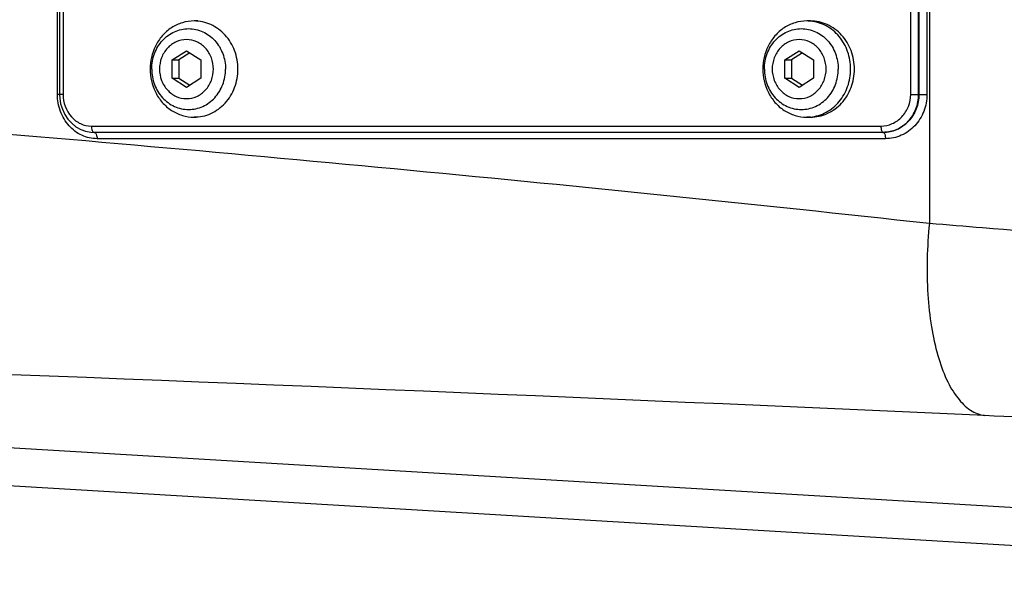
# Model space of a CAD drawing. Extents: x 0 to 594, y 0 to 420.
# Tile 5 of 104: x 82.57 to 90.35, y 170.87 to 175.39. Entities that reach past the tile are written whole.
import ezdxf

# ---------------------------------------------------------------- set-up
doc = ezdxf.new("R2010")
doc.units = 0
doc.header["$LTSCALE"] = 32.67
doc.layers.get('0').update_dxf_attribs({"linetype": 'CONTINUOUS'})
for name, color, linetype in [('1_DESIGN', 7, 'CONTINUOUS'), ('ASSY', 7, 'CONTINUOUS'), ('DRIV_DIM', 7, 'CONTINUOUS'), ('ROUND', 7, 'CONTINUOUS')]:
    doc.layers.add(name, color=color, linetype=linetype)
doc.styles.get("Standard").update_dxf_attribs({"font": 'txt', "width": 0.8})
doc.dimstyles.new('DIMSTYLE_1', dxfattribs={"dimtxt": 3.8, "dimasz": 1.8, "dimexe": 2, "dimexo": 1.5, "dimgap": 1.9, "dimtad": 1, "dimdec": 3, "dimlfac": 10, "dimtxsty": 'STANDARD', "dimblk": 'OPEN', "dimblk1": 'OPEN', "dimblk2": 'OPEN', "dimcen": 0.09, "dimazin": 2, "dimtp": 0.5, "dimtm": 0.5, "dimtfac": 1, "dimtdec": -1, "dimtofl": 0, "dimtmove": 0, "dimatfit": 3, "dimtolj": 1})

# ---------------------------------------------------------------- blocks, each defined once
blk = doc.blocks.new('*D1')
at = {"layer": 'DRIV_DIM', "color": 2, "linetype": 'CONTINUOUS'}
blk.add_line((239.529, 103.3736), (249.3813, 92.4316), dxfattribs=at)
for points in [[(58.0181, 177.0078), (57.3883, 178.8028), (56.7869, 176.998)], [(247.1042, 92.2633), (248.043, 93.9179), (246.2876, 93.1848)]]:
    blk.add_lwpolyline(points, dxfattribs=at)
for start, end in [(180, 246), (246, 312)]:
    blk.add_arc((171.6123, 178.8028), 114.2239, start, end, dxfattribs=at)
blk = doc.blocks.new('_OPEN')
at = {"color": 0, "linetype": 'BYBLOCK'}
for p, q in [((0, 0), (-1, 0.342)), ((-1, -0.342), (0, 0)), ((-1, 0), (0, 0))]:
    blk.add_line(p, q, dxfattribs=at)

msp = doc.modelspace()

# ---------------------------------------------------------------- linework, layer by layer
at = {"layer": '1_DESIGN', "color": 7, "linetype": 'CONTINUOUS'}
for p, q in [((83.77114, 175.07501), (83.88534, 175.14718)), ((83.88534, 175.14718), (83.99953, 175.07501)), ((88.61293, 175.07501), (88.72713, 175.14718)), ((88.72713, 175.14718), (88.84132, 175.07501)), ((83.77114, 174.93067), (83.77114, 175.07501)), ((83.77114, 175.07501), (83.82402, 175.07501)), ((83.91177, 175.13047), (83.82402, 175.07501)), ((83.82402, 175.07501), (83.82402, 174.93067)), ((83.99953, 175.07501), (83.99953, 174.93067)), ((88.61293, 174.93067), (88.61293, 175.07501)), ((88.61293, 175.07501), (88.66581, 175.07501)), ((88.75357, 175.13047), (88.66581, 175.07501)), ((88.66581, 175.07501), (88.66581, 174.93067)), ((88.84132, 175.07501), (88.84132, 174.93067)), ((83.88534, 174.85851), (83.77114, 174.93067)), ((83.77114, 174.93067), (83.82402, 174.93067)), ((83.82402, 174.93067), (83.91177, 174.87521)), ((83.99953, 174.93067), (83.88534, 174.85851)), ((88.72713, 174.85851), (88.61293, 174.93067)), ((88.61293, 174.93067), (88.66581, 174.93067)), ((88.66581, 174.93067), (88.75357, 174.87521)), ((88.84132, 174.93067), (88.72713, 174.85851))]:
    msp.add_line(p, q, dxfattribs=at)
for centre, start, end in [((88.78676, 175.06526), 84.626996, 89.996448), ((88.78676, 174.94043), 270.003552, 275.373004)]:
    msp.add_arc(centre, 0.31758, start, end, dxfattribs=at)
for points, knots in [([(83.94499, 175.38284), (83.91389, 175.38284), (83.85091, 175.37347), (83.76399, 175.3325), (83.69041, 175.26793), (83.65401, 175.21279), (83.63943, 175.18319)], [0, 0, 0, 0, 0.2432958, 0.4898437, 0.7418786, 1, 1, 1, 1]), ([(84.29214, 175.00284), (84.29214, 175.05211), (84.27459, 175.15045), (84.19856, 175.27655), (84.08326, 175.36238), (83.99031, 175.38284), (83.94499, 175.38284)], [0, 0, 0, 0, 0.2603379, 0.5147448, 0.7605184, 1, 1, 1, 1]), ([(88.78678, 175.38284), (88.75569, 175.38284), (88.6927, 175.37347), (88.60578, 175.3325), (88.5322, 175.26793), (88.4958, 175.21279), (88.48122, 175.18319)], [0, 0, 0, 0, 0.2432958, 0.4898437, 0.7418786, 1, 1, 1, 1]), ([(89.13393, 175.00284), (89.13393, 175.04947), (89.11822, 175.14255), (89.04991, 175.26394), (88.94537, 175.35094), (88.85933, 175.37742), (88.8165, 175.38145)], [0, 0, 0, 0, 0.2597265, 0.514099, 0.7603677, 1, 1, 1, 1]), ([(83.94499, 174.62284), (83.99031, 174.62284), (84.08326, 174.6433), (84.19856, 174.72914), (84.27459, 174.85523), (84.29214, 174.95358), (84.29214, 175.00284)], [0, 0, 0, 0, 0.2394816, 0.4852552, 0.7396621, 1, 1, 1, 1]), ([(88.8165, 174.62424), (88.85933, 174.62827), (88.94537, 174.65475), (89.04991, 174.74175), (89.11822, 174.86314), (89.13393, 174.95622), (89.13393, 175.00284)], [0, 0, 0, 0, 0.2396323, 0.485901, 0.7402735, 1, 1, 1, 1]), ([(83.63943, 174.8225), (83.65401, 174.7929), (83.69041, 174.73775), (83.76399, 174.67318), (83.85091, 174.63222), (83.91389, 174.62284), (83.94499, 174.62284)], [0, 0, 0, 0, 0.2581214, 0.5101563, 0.7567042, 1, 1, 1, 1]), ([(88.48122, 174.8225), (88.4958, 174.7929), (88.5322, 174.73775), (88.60578, 174.67318), (88.6927, 174.63222), (88.75569, 174.62284), (88.78678, 174.62284)], [0, 0, 0, 0, 0.2581214, 0.5101563, 0.7567042, 1, 1, 1, 1])]:
    msp.add_open_spline(points, degree=3, knots=knots, dxfattribs=at)
at = {"layer": '1_DESIGN', "color": 9, "linetype": 'CONTINUOUS'}
for points, knots in [([(83.61042, 175.00284), (83.61042, 175.04426), (83.62518, 175.12692), (83.68904, 175.23292), (83.78613, 175.30507), (83.90223, 175.33075), (84.01833, 175.30507), (84.11541, 175.23292), (84.17927, 175.12692), (84.19404, 175.04426), (84.19404, 175.00284)], [0, 0, 0, 0, 0.1301685, 0.2573724, 0.3802592, 0.5, 0.6197408, 0.7426276, 0.8698315, 1, 1, 1, 1]), ([(88.45221, 175.00284), (88.45221, 175.04426), (88.46697, 175.12692), (88.53084, 175.23292), (88.62792, 175.30507), (88.74402, 175.33075), (88.86012, 175.30507), (88.9572, 175.23292), (89.02106, 175.12692), (89.03583, 175.04426), (89.03583, 175.00284)], [0, 0, 0, 0, 0.1301685, 0.2573724, 0.3802592, 0.5, 0.6197408, 0.7426276, 0.8698315, 1, 1, 1, 1]), ([(84.0985, 175.00284), (84.0985, 175.0331), (84.08771, 175.09348), (84.04106, 175.17091), (83.97014, 175.22361), (83.88534, 175.24238), (83.80053, 175.22361), (83.72961, 175.17091), (83.68296, 175.09348), (83.67218, 175.0331), (83.67218, 175.00284)], [0, 0, 0, 0, 0.1301684, 0.2573724, 0.3802592, 0.5, 0.6197408, 0.7426276, 0.8698316, 1, 1, 1, 1]), ([(88.94029, 175.00284), (88.94029, 175.0331), (88.9295, 175.09348), (88.88285, 175.17091), (88.81194, 175.22361), (88.72713, 175.24238), (88.64232, 175.22361), (88.5714, 175.17091), (88.52475, 175.09348), (88.51397, 175.0331), (88.51397, 175.00284)], [0, 0, 0, 0, 0.1301684, 0.2573724, 0.3802592, 0.5, 0.6197408, 0.7426276, 0.8698316, 1, 1, 1, 1]), ([(83.61042, 175.00284), (83.61042, 174.96143), (83.62518, 174.87876), (83.68904, 174.77277), (83.78613, 174.70062), (83.90223, 174.67493), (84.01833, 174.70062), (84.11541, 174.77277), (84.17927, 174.87876), (84.19404, 174.96143), (84.19404, 175.00284)], [0, 0, 0, 0, 0.1301685, 0.2573724, 0.3802592, 0.5, 0.6197408, 0.7426276, 0.8698315, 1, 1, 1, 1]), ([(83.67218, 175.00284), (83.67218, 174.97259), (83.68296, 174.91221), (83.72961, 174.83478), (83.80053, 174.78207), (83.88534, 174.76331), (83.97014, 174.78207), (84.04106, 174.83478), (84.08771, 174.91221), (84.0985, 174.97259), (84.0985, 175.00284)], [0, 0, 0, 0, 0.1301684, 0.2573724, 0.3802592, 0.5, 0.6197408, 0.7426276, 0.8698316, 1, 1, 1, 1]), ([(88.45221, 175.00284), (88.45221, 174.96143), (88.46697, 174.87876), (88.53084, 174.77277), (88.62792, 174.70062), (88.74402, 174.67493), (88.86012, 174.70062), (88.9572, 174.77277), (89.02106, 174.87876), (89.03583, 174.96143), (89.03583, 175.00284)], [0, 0, 0, 0, 0.1301685, 0.2573724, 0.3802592, 0.5, 0.6197408, 0.7426276, 0.8698315, 1, 1, 1, 1]), ([(88.51397, 175.00284), (88.51397, 174.97259), (88.52475, 174.91221), (88.5714, 174.83478), (88.64232, 174.78207), (88.72713, 174.76331), (88.81194, 174.78207), (88.88285, 174.83478), (88.9295, 174.91221), (88.94029, 174.97259), (88.94029, 175.00284)], [0, 0, 0, 0, 0.1301684, 0.2573724, 0.3802592, 0.5, 0.6197408, 0.7426276, 0.8698316, 1, 1, 1, 1])]:
    msp.add_open_spline(points, degree=3, knots=knots, dxfattribs=at)
at = {"layer": '1_DESIGN', "color": 7, "linetype": 'CONTINUOUS'}
for points in [[(83.63943, 175.18319), (83.61216, 175.12782), (83.59742, 175.06457), (83.59742, 175.00284)], [(88.48122, 175.18319), (88.45395, 175.12782), (88.43922, 175.06457), (88.43922, 175.00284)], [(83.59742, 175.00284), (83.59742, 174.94112), (83.61216, 174.87787), (83.63943, 174.8225)], [(88.43922, 175.00284), (88.43922, 174.94112), (88.45395, 174.87787), (88.48122, 174.8225)]]:
    msp.add_open_spline(points, degree=3, dxfattribs=at)
at = {"layer": 'ASSY', "color": 7, "linetype": 'CONTINUOUS'}
for p, q in [((83.97482, 175.38284), (83.94499, 175.38284)), ((88.81661, 175.38284), (88.78678, 175.38284)), ((83.97482, 174.62284), (83.94499, 174.62284)), ((88.81661, 174.62284), (88.78678, 174.62284))]:
    msp.add_line(p, q, dxfattribs=at)
for points, knots in [([(89.16376, 175.00284), (89.16376, 175.05211), (89.14621, 175.15045), (89.07018, 175.27655), (88.95488, 175.36238), (88.86193, 175.38284), (88.81661, 175.38284)], [0, 0, 0, 0, 0.2603382, 0.514745, 0.7605186, 1, 1, 1, 1]), ([(88.81661, 174.62284), (88.86193, 174.62284), (88.95488, 174.6433), (89.07018, 174.72914), (89.14621, 174.85523), (89.16376, 174.95358), (89.16376, 175.00284)], [0, 0, 0, 0, 0.2394814, 0.485255, 0.7396618, 1, 1, 1, 1])]:
    msp.add_open_spline(points, degree=3, knots=knots, dxfattribs=at)
at = {"layer": 'ROUND', "color": 9, "linetype": 'CONTINUOUS'}
for p, q in [((89.75602, 183.82089), (89.75602, 173.78479)), ((82.86571, 174.80284), (82.86571, 182.80284)), ((82.91011, 182.80284), (82.91011, 174.80284)), ((89.6082, 174.80284), (89.6082, 182.80284)), ((89.67128, 174.80284), (89.67128, 182.80284)), ((89.67389, 182.80284), (89.67389, 174.80284)), ((89.7369, 182.80284), (89.7369, 174.80284)), ((82.91011, 174.80284), (82.86571, 174.80284)), ((89.6082, 174.80284), (89.7369, 174.80284)), ((83.13406, 174.55284), (89.37337, 174.55284)), ((89.40853, 174.45284), (83.17865, 174.45284)), ((71.24779, 172.68316), (95.13134, 171.26065)), ((71.22996, 172.38388), (95.11352, 170.96136))]:
    msp.add_line(p, q, dxfattribs=at)
at = {"layer": 'ROUND', "color": 7, "linetype": 'CONTINUOUS'}
for p, q in [((82.88258, 182.80284), (82.88258, 174.80284)), ((89.39095, 174.50284), (83.15629, 174.50284))]:
    msp.add_line(p, q, dxfattribs=at)
msp.add_lwpolyline([(82.88258, 174.80284), (82.88387, 174.7737), (82.8911, 174.72848), (82.90456, 174.68492), (82.92396, 174.6441), (82.94882, 174.60703), (82.97851, 174.57463), (83.01229, 174.54764), (83.04935, 174.52665), (83.08876, 174.5121), (83.12958, 174.50428), (83.15635, 174.50284)], dxfattribs=at)
at = {"layer": 'ROUND', "color": 9, "linetype": 'CONTINUOUS'}
for centre, radius, start, end in [((35.00991, -1051.3313), 1224.84086, 87.41777152, 88.30380447), ((86.21985, 82.57162), 89.78217, 86.6911346, 87.4637591)]:
    msp.add_arc(centre, radius, start, end, dxfattribs=at)
for points, knots in [([(73.90459, 175.12129), (76.45401, 174.95687), (81.74384, 174.5816), (87.02435, 174.0856), (89.75602, 173.78479)], [0, 0, 0, 0, 0.481759, 1, 1, 1, 1]), ([(83.17865, 174.45284), (83.13773, 174.45284), (83.05353, 174.47183), (82.94963, 174.55115), (82.88141, 174.66723), (82.86571, 174.75749), (82.86571, 174.80284)], [0, 0, 0, 0, 0.2370932, 0.4818328, 0.7372323, 1, 1, 1, 1]), ([(82.91011, 174.80284), (82.91011, 174.73997), (82.94467, 174.64179), (83.0446, 174.56651), (83.1048, 174.55284), (83.13406, 174.55284)], [0, 0, 0, 0, 0.5139877, 0.7608547, 1, 1, 1, 1]), ([(89.37337, 174.55284), (89.40394, 174.55284), (89.46638, 174.56614), (89.54441, 174.62229), (89.59619, 174.7053), (89.6082, 174.77036), (89.6082, 174.80284)], [0, 0, 0, 0, 0.2423543, 0.4893004, 0.7424963, 1, 1, 1, 1]), ([(89.67389, 174.80284), (89.67389, 174.76386), (89.65939, 174.68573), (89.59694, 174.58611), (89.50293, 174.51879), (89.42777, 174.50284), (89.39095, 174.50284)], [0, 0, 0, 0, 0.2570477, 0.5100658, 0.7572119, 1, 1, 1, 1]), ([(89.39095, 174.50284), (89.42747, 174.50284), (89.50213, 174.51885), (89.59527, 174.58632), (89.65698, 174.68592), (89.67128, 174.7639), (89.67128, 174.80284)], [0, 0, 0, 0, 0.2419036, 0.4886702, 0.7420576, 1, 1, 1, 1]), ([(89.7369, 174.80284), (89.7369, 174.7574), (89.72012, 174.66637), (89.64777, 174.55017), (89.53867, 174.4715), (89.4513, 174.45284), (89.40853, 174.45284)], [0, 0, 0, 0, 0.2574765, 0.5106801, 0.7576491, 1, 1, 1, 1]), ([(83.13406, 174.55284), (83.13406, 174.54086), (83.13536, 174.52273), (83.14918, 174.50284), (83.15635, 174.50284)], [0, 0, 0, 0, 0.6255656, 1, 1, 1, 1]), ([(89.37337, 174.55284), (89.37337, 174.54093), (89.3743, 174.52481), (89.38454, 174.50284), (89.39095, 174.50284)], [0, 0, 0, 0, 0.6503515, 1, 1, 1, 1]), ([(83.15636, 174.50284), (83.16353, 174.50284), (83.17735, 174.48296), (83.17865, 174.46483), (83.17865, 174.45284)], [0, 0, 0, 0, 0.3744251, 1, 1, 1, 1]), ([(89.39095, 174.50284), (89.39735, 174.50284), (89.4076, 174.48088), (89.40853, 174.46475), (89.40853, 174.45284)], [0, 0, 0, 0, 0.3496505, 1, 1, 1, 1]), ([(89.75602, 173.78479), (89.73753, 173.59844), (89.73014, 173.3238), (89.76725, 172.97479), (89.8154, 172.7487), (89.8829, 172.55824), (89.96808, 172.40925), (90.07009, 172.30562), (90.15324, 172.27136), (90.19283, 172.26584)], [0, 0, 0, 0, 0.3338511, 0.4869037, 0.6249588, 0.7450153, 0.8457738, 0.9287461, 1, 1, 1, 1]), ([(89.75602, 173.78479), (89.89639, 173.77379), (90.47369, 173.72747), (91.05075, 173.67827), (91.48755, 173.64152)], [0, 0, 0, 0, 0.2431247, 1, 1, 1, 1])]:
    msp.add_open_spline(points, degree=3, knots=knots, dxfattribs=at)

# ---------------------------------------------------------------- dimensions: what is measured, and where the dimension line sits
at = {"layer": 'DRIV_DIM', "color": 2, "linetype": 'CONTINUOUS'}
dim = msp.add_angular_dim_2l(base=(125.15322, 74.45408), line1=((60.03058, 178.80284), (58.88834, 178.80284)), line2=((237.76103, 105.33721), (238.52534, 104.48836)), dimstyle='DIMSTYLE_1', override={"dimtad": 2}, dxfattribs=at)
dim.commit()
dim.dimension.update_dxf_attribs({"geometry": '*D1', "text_midpoint": (77.37091, 114.26082), "dimtype": 162})

doc.saveas('drawing.dxf')
